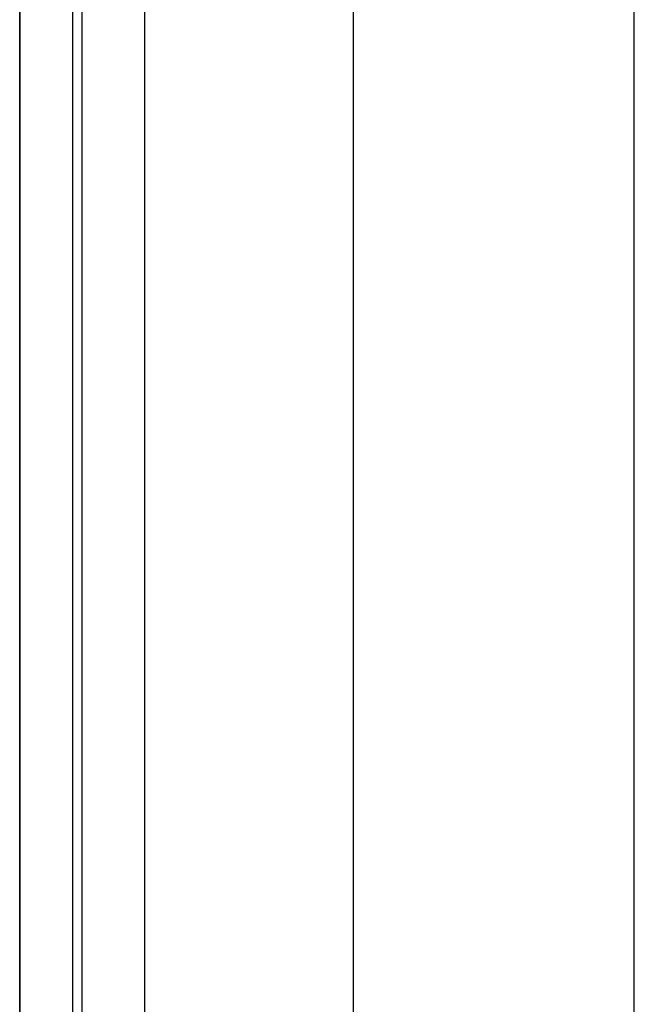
# Model space of a CAD drawing. Header units: millimetres. Extents: x -5 to 795, y 0 to 250.
# Tile 17 of 55: x -5 to 5, y 218 to 234. Entities that reach past the tile are written whole.
import ezdxf

# ---------------------------------------------------------------- set-up
doc = ezdxf.new("R2010")
doc.units = ezdxf.units.MM
doc.layers.add('Plant box - Two tier - Ferm Living', color=7, linetype='Continuous', true_color=0x000000)

msp = doc.modelspace()

# ---------------------------------------------------------------- linework, layer by layer
at = {"layer": 'Plant box - Two tier - Ferm Living'}
for p, q in [((-5, 250, 680), (-5, 0, 680)), ((-5, 250, 715), (-5, 0, 715)), ((-5, 2.041, 750), (-5, 247.959, 750)), ((-4, 2.041, 750), (-4, 247.959, 750)), ((-3, 247.959, 682), (-3, 2.041, 682)), ((-3, 247.959, 750), (-3, 2.041, 750)), ((-3, 247.959, 715), (-3, 2.041, 715)), ((0.349, 0, 159.5), (0.349, 245, 159.5)), ((-5, 244.51, 164.093), (-5, 5.49, 164.093)), ((-5, 244.51, 166.093), (-5, 5.49, 166.093)), ((-5, 5.49, 165.093), (-5, 244.51, 165.093)), ((4.849, 6.221, 159.5), (4.849, 242.821, 159.5)), ((-4.151, 7.787, 159.5), (-4.151, 242.213, 159.5)), ((0.349, 9.988, 164), (0.349, 240, 164)), ((0.349, 9.988, 155), (0.349, 240, 155))]:
    msp.add_line(p, q, dxfattribs=at)

doc.saveas('drawing.dxf')
